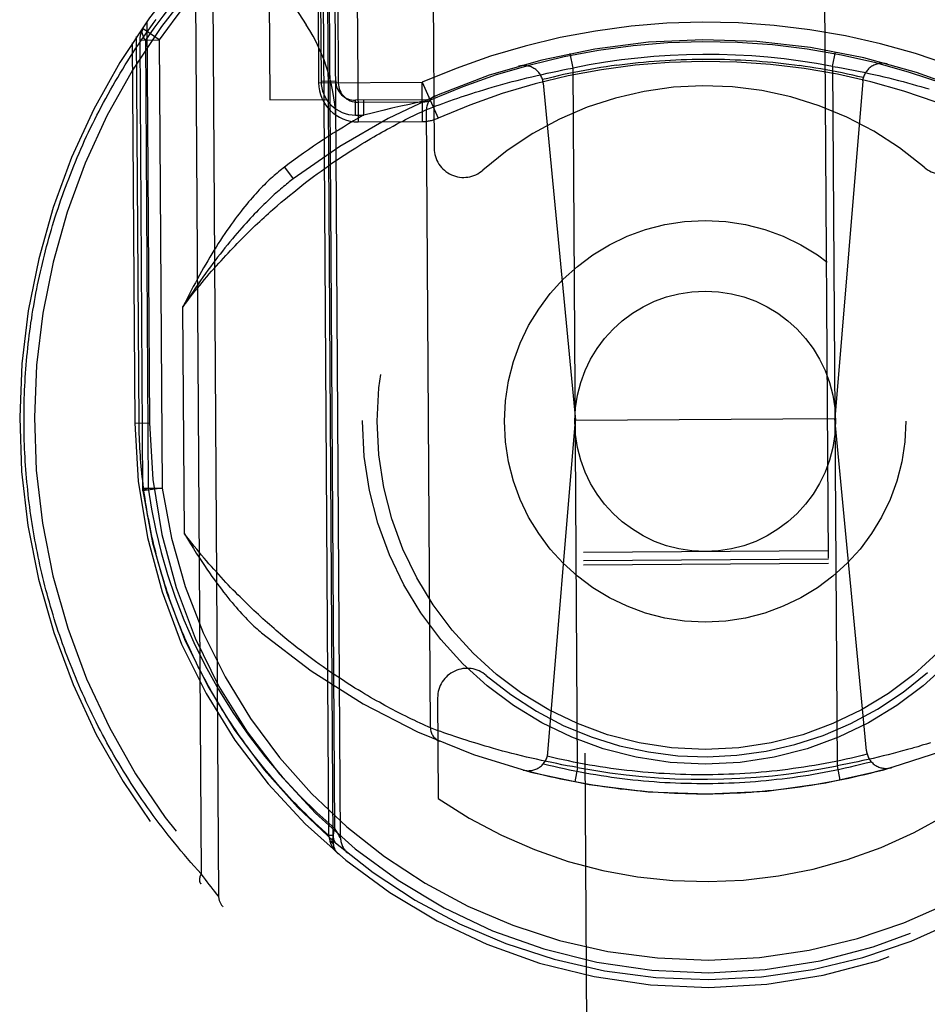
# Model space of a CAD drawing. Header units: inches. Extents: x 0 to 200, y 0 to 129.
# Tile 19 of 99: x 74.369 to 75.295, y 44.375 to 45.381. Entities that reach past the tile are written whole.
import ezdxf

# ---------------------------------------------------------------- set-up
doc = ezdxf.new("R2010")
doc.units = ezdxf.units.IN
doc.header["$LTSCALE"] = 11
doc.header["$MEASUREMENT"] = 0
doc.linetypes.add('HIDDEN', pattern=[0.2, 0.1, -0.1])
doc.layers.add('FRONT_LOWER_DOOR_ASSEMBLY', color=7, linetype='CONTINUOUS')

msp = doc.modelspace()

# ---------------------------------------------------------------- linework, layer by layer
at = {"layer": 'FRONT_LOWER_DOOR_ASSEMBLY', "color": 8, "linetype": 'HIDDEN'}
for p, q in [((74.9317, 46.8317), (75.0149, 33.8294)), ((75.2649, 33.831), (75.1817, 46.8333)), ((74.6844, 44.5478), (74.6778, 45.5812)), ((74.6888, 44.5402), (74.6823, 45.5564)), ((74.6963, 44.5451), (74.6899, 45.5481)), ((74.7124, 45.5498), (74.7141, 45.2763)), ((74.6904, 44.5548), (74.6841, 45.5408)), ((74.6725, 45.5234), (74.6739, 45.316)), ((74.675, 45.5236), (74.6763, 45.318)), ((74.6925, 45.5235), (74.6939, 45.3161)), ((74.7902, 45.5021), (74.7918, 45.2494)), ((74.5655, 45.4531), (74.5717, 44.4856)), ((74.623, 45.4488), (74.624, 45.2988)), ((74.5481, 45.4299), (74.5539, 44.5086)), ((74.6315, 45.4212), (74.6612, 45.3754)), ((74.4985, 45.3787), (74.5011, 44.969)), ((74.5111, 45.3599), (74.4947, 45.3714)), ((74.4836, 45.357), (74.4861, 44.9688)), ((74.4905, 44.9689), (74.4879, 45.3636)), ((74.4911, 45.3598), (74.5111, 45.3599)), ((74.4911, 45.3598), (74.494, 44.9022)), ((74.4969, 45.3598), (74.4999, 44.9022)), ((74.5111, 45.3599), (74.514, 44.9023)), ((74.9338, 45.3313), (74.9308, 45.346)), ((75.1988, 45.333), (75.2016, 45.3477)), ((74.9021, 45.3248), (74.9073, 45.326)), ((74.9073, 45.326), (74.9126, 45.3271)), ((74.9126, 45.3271), (74.9179, 45.3282)), ((74.9179, 45.3282), (74.9232, 45.3293)), ((74.9232, 45.3293), (74.9285, 45.3303)), ((74.9285, 45.3303), (74.9338, 45.3313)), ((74.9383, 44.6172), (74.9338, 45.3313)), ((75.1988, 45.333), (75.2041, 45.332)), ((75.1988, 45.333), (75.2033, 44.6189)), ((75.2041, 45.332), (75.2094, 45.3311)), ((75.2094, 45.3311), (75.2147, 45.3301)), ((75.2147, 45.3301), (75.22, 45.3291)), ((75.22, 45.3291), (75.2252, 45.328)), ((75.2252, 45.328), (75.2305, 45.3269)), ((75.2305, 45.3269), (75.2357, 45.3258)), ((75.2357, 45.3258), (75.2409, 45.3247)), ((74.6739, 45.316), (74.7797, 45.3167)), ((74.6763, 45.318), (74.6913, 45.3181)), ((74.7797, 45.3167), (74.7958, 45.2801)), ((74.7799, 45.2767), (74.7797, 45.3167)), ((74.862, 45.3148), (74.8668, 45.3161)), ((74.8668, 45.3161), (74.8716, 45.3174)), ((74.8716, 45.3174), (74.8766, 45.3187)), ((74.8766, 45.3187), (74.8816, 45.3199)), ((74.8816, 45.3199), (74.8866, 45.3212)), ((74.8866, 45.3212), (74.8917, 45.3224)), ((74.8917, 45.3224), (74.8969, 45.3236)), ((74.8969, 45.3236), (74.9021, 45.3248)), ((74.9033, 45.3157), (74.9361, 44.9717)), ((75.2295, 45.3178), (75.2011, 44.9734)), ((75.2409, 45.3247), (75.246, 45.3235)), ((75.246, 45.3235), (75.2511, 45.3223)), ((75.2511, 45.3223), (75.2561, 45.3211)), ((75.2561, 45.3211), (75.2611, 45.3199)), ((75.2611, 45.3199), (75.2659, 45.3186)), ((75.2659, 45.3186), (75.2707, 45.3174)), ((75.2707, 45.3174), (75.2754, 45.3161)), ((75.2754, 45.3161), (75.28, 45.3149)), ((74.8302, 45.3053), (74.8342, 45.3065)), ((74.8342, 45.3065), (74.8383, 45.3078)), ((74.8383, 45.3078), (74.8425, 45.3091)), ((74.8425, 45.3091), (74.8468, 45.3104)), ((74.8468, 45.3104), (74.8512, 45.3117)), ((74.8573, 45.3134), (74.862, 45.3148)), ((75.28, 45.3149), (75.2845, 45.3136)), ((75.2845, 45.3136), (75.2889, 45.3124)), ((75.2889, 45.3124), (75.2932, 45.3111)), ((75.2932, 45.3111), (75.2973, 45.3099)), ((74.624, 45.2988), (74.684, 45.2992)), ((74.784, 45.2987), (74.7115, 45.2983)), ((74.7116, 45.2833), (74.7115, 45.2983)), ((74.714, 45.2963), (74.7798, 45.2967)), ((74.7201, 45.2833), (74.72, 45.2983)), ((74.781, 45.2974), (74.772, 45.2954)), ((74.8008, 45.2952), (74.8041, 45.2964)), ((74.8041, 45.2964), (74.8078, 45.2977)), ((74.8078, 45.2977), (74.8117, 45.2991)), ((74.8117, 45.2991), (74.8159, 45.3005)), ((74.8159, 45.3005), (74.8193, 45.3017)), ((74.8193, 45.3017), (74.8228, 45.3028)), ((74.8228, 45.3028), (74.8264, 45.304)), ((74.8264, 45.304), (74.8302, 45.3053)), ((74.7298, 45.2857), (74.7201, 45.2833)), ((74.7396, 45.288), (74.7298, 45.2857)), ((74.7487, 45.2902), (74.7396, 45.288)), ((74.7578, 45.2923), (74.7487, 45.2902)), ((74.7665, 45.2942), (74.7578, 45.2923)), ((74.772, 45.2954), (74.7665, 45.2942)), ((74.7759, 45.2851), (74.7786, 45.2863)), ((74.7786, 45.2863), (74.7812, 45.2875)), ((74.7812, 45.2875), (74.7839, 45.2888)), ((74.784, 45.2889), (74.7871, 45.29)), ((74.7881, 44.6577), (74.784, 45.2889)), ((74.7871, 45.29), (74.7904, 45.2913)), ((74.7904, 45.2913), (74.7937, 45.2926)), ((74.7937, 45.2926), (74.797, 45.2938)), ((74.797, 45.2938), (74.8008, 45.2952)), ((74.7116, 45.2833), (74.7201, 45.2833)), ((74.7141, 45.2763), (74.7799, 45.2767)), ((74.7533, 45.2738), (74.7566, 45.2755)), ((74.7566, 45.2755), (74.7597, 45.2771)), ((74.7597, 45.2771), (74.7627, 45.2786)), ((74.7627, 45.2786), (74.7654, 45.28)), ((74.7654, 45.28), (74.768, 45.2813)), ((74.768, 45.2813), (74.7704, 45.2824)), ((74.7704, 45.2824), (74.7733, 45.2838)), ((74.7733, 45.2838), (74.7759, 45.2851)), ((74.7358, 45.2642), (74.7385, 45.2658)), ((74.7385, 45.2658), (74.7412, 45.2672)), ((74.7412, 45.2672), (74.7437, 45.2687)), ((74.7437, 45.2687), (74.7462, 45.27)), ((74.7462, 45.27), (74.7499, 45.272)), ((74.7499, 45.272), (74.7533, 45.2738)), ((74.7181, 45.2539), (74.7212, 45.2557)), ((74.7212, 45.2557), (74.7243, 45.2576)), ((74.7243, 45.2576), (74.7273, 45.2593)), ((74.7273, 45.2593), (74.7302, 45.261)), ((74.7302, 45.261), (74.733, 45.2627)), ((74.733, 45.2627), (74.7358, 45.2642)), ((74.7017, 45.2435), (74.7051, 45.2457)), ((74.7051, 45.2457), (74.7084, 45.2478)), ((74.7084, 45.2478), (74.7117, 45.2499)), ((74.7117, 45.2499), (74.715, 45.2519)), ((74.715, 45.2519), (74.7181, 45.2539)), ((74.6875, 45.234), (74.6911, 45.2365)), ((74.6911, 45.2365), (74.6947, 45.2389)), ((74.6947, 45.2389), (74.6982, 45.2412)), ((74.6982, 45.2412), (74.7017, 45.2435)), ((74.6389, 45.2301), (74.648, 45.2181)), ((74.6724, 45.2233), (74.6763, 45.2261)), ((74.6763, 45.2261), (74.6801, 45.2288)), ((74.6801, 45.2288), (74.6838, 45.2314)), ((74.6838, 45.2314), (74.6875, 45.234)), ((74.6606, 45.2144), (74.6646, 45.2174)), ((74.6646, 45.2174), (74.6686, 45.2204)), ((74.6686, 45.2204), (74.6724, 45.2233)), ((74.6484, 45.2047), (74.6525, 45.208)), ((74.6525, 45.208), (74.6566, 45.2113)), ((74.6566, 45.2113), (74.6606, 45.2144)), ((74.6357, 45.1942), (74.64, 45.1978)), ((74.64, 45.1978), (74.6442, 45.2013)), ((74.6442, 45.2013), (74.6484, 45.2047)), ((74.6314, 45.1905), (74.6357, 45.1942)), ((74.5368, 44.8558), (74.5353, 45.0876)), ((74.4861, 44.9688), (74.5011, 44.969)), ((74.4861, 44.9688), (74.4905, 44.9689)), ((74.9081, 44.6322), (74.9361, 44.9717)), ((74.9361, 44.9717), (75.2011, 44.9734)), ((75.2334, 44.6343), (75.2011, 44.9734)), ((74.494, 44.9022), (74.514, 44.9024)), ((74.494, 44.9022), (74.4942, 44.8996)), ((74.514, 44.9024), (74.4942, 44.8996)), ((75.1944, 44.8384), (74.9444, 44.8368)), ((75.1945, 44.8297), (74.9445, 44.8281)), ((75.1945, 44.8253), (74.9445, 44.8237)), ((74.6436, 44.7462), (74.6393, 44.7497)), ((74.6479, 44.7428), (74.6436, 44.7462)), ((74.6521, 44.7394), (74.6479, 44.7428)), ((74.6563, 44.7362), (74.6521, 44.7394)), ((74.6666, 44.7284), (74.6625, 44.7315)), ((74.6706, 44.7255), (74.6666, 44.7284)), ((74.6745, 44.7226), (74.6706, 44.7255)), ((74.6784, 44.7199), (74.6745, 44.7226)), ((74.6823, 44.7172), (74.6784, 44.7199)), ((74.686, 44.7146), (74.6823, 44.7172)), ((74.6898, 44.712), (74.686, 44.7146)), ((74.6935, 44.7096), (74.6898, 44.712)), ((74.6971, 44.7072), (74.6935, 44.7096)), ((74.7006, 44.7048), (74.6971, 44.7072)), ((74.7041, 44.7026), (74.7006, 44.7048)), ((74.7076, 44.7004), (74.7041, 44.7026)), ((74.711, 44.6983), (74.7076, 44.7004)), ((74.7143, 44.6963), (74.711, 44.6983)), ((74.7176, 44.6943), (74.7143, 44.6963)), ((74.7208, 44.6924), (74.7176, 44.6943)), ((74.7239, 44.6905), (74.7208, 44.6924)), ((74.727, 44.6887), (74.7239, 44.6905)), ((74.73, 44.687), (74.727, 44.6887)), ((74.733, 44.6853), (74.73, 44.687)), ((74.7359, 44.6837), (74.733, 44.6853)), ((74.7387, 44.6821), (74.7359, 44.6837)), ((74.7954, 44.6882), (74.796, 44.5854)), ((74.7414, 44.6806), (74.7387, 44.6821)), ((74.7441, 44.6792), (74.7414, 44.6806)), ((74.7467, 44.6778), (74.7441, 44.6792)), ((74.7492, 44.6764), (74.7467, 44.6778)), ((74.7529, 44.6745), (74.7492, 44.6764)), ((74.7564, 44.6727), (74.7529, 44.6745)), ((74.7597, 44.671), (74.7564, 44.6727)), ((74.7629, 44.6695), (74.7597, 44.671)), ((74.7659, 44.668), (74.7629, 44.6695)), ((74.7687, 44.6666), (74.7659, 44.668)), ((74.7713, 44.6654), (74.7687, 44.6666)), ((74.7745, 44.6638), (74.7713, 44.6654)), ((74.7774, 44.6625), (74.7745, 44.6638)), ((74.78, 44.6613), (74.7774, 44.6625)), ((74.7827, 44.6601), (74.78, 44.6613)), ((74.7856, 44.6588), (74.7827, 44.6601)), ((74.788, 44.6577), (74.7856, 44.6588)), ((74.7881, 44.6577), (74.788, 44.6577)), ((74.7882, 44.6576), (74.7881, 44.6577)), ((74.7915, 44.6564), (74.7882, 44.6576)), ((74.795, 44.6551), (74.7915, 44.6564)), ((74.7985, 44.6539), (74.795, 44.6551)), ((74.8018, 44.6526), (74.7985, 44.6539)), ((74.8057, 44.6513), (74.8018, 44.6526)), ((74.8091, 44.6501), (74.8057, 44.6513)), ((74.8129, 44.6488), (74.8091, 44.6501)), ((74.8169, 44.6475), (74.8129, 44.6488)), ((74.8212, 44.6461), (74.8169, 44.6475)), ((74.8246, 44.6449), (74.8212, 44.6461)), ((74.8282, 44.6438), (74.8246, 44.6449)), ((74.8319, 44.6426), (74.8282, 44.6438)), ((74.8358, 44.6415), (74.8319, 44.6426)), ((75.2988, 44.6423), (75.2946, 44.6411)), ((74.8398, 44.6402), (74.8358, 44.6415)), ((74.8439, 44.639), (74.8398, 44.6402)), ((74.8482, 44.6378), (74.8439, 44.639)), ((74.8526, 44.6365), (74.8482, 44.6378)), ((74.8571, 44.6353), (74.8526, 44.6365)), ((74.8617, 44.634), (74.8571, 44.6353)), ((74.8664, 44.6328), (74.8617, 44.634)), ((74.8712, 44.6315), (74.8664, 44.6328)), ((75.2655, 44.6328), (75.2605, 44.6315)), ((75.2703, 44.6341), (75.2655, 44.6328)), ((75.2751, 44.6354), (75.2703, 44.6341)), ((75.2798, 44.6367), (75.2751, 44.6354)), ((75.2903, 44.6398), (75.2859, 44.6384)), ((75.2946, 44.6411), (75.2903, 44.6398)), ((74.876, 44.6303), (74.8712, 44.6315)), ((74.881, 44.629), (74.876, 44.6303)), ((74.886, 44.6278), (74.881, 44.629)), ((74.8911, 44.6267), (74.886, 44.6278)), ((74.8962, 44.6255), (74.8911, 44.6267)), ((74.9014, 44.6243), (74.8962, 44.6255)), ((74.9066, 44.6232), (74.9014, 44.6243)), ((74.9119, 44.6221), (74.9066, 44.6232)), ((74.9171, 44.6211), (74.9119, 44.6221)), ((75.2245, 44.623), (75.2192, 44.6219)), ((75.2297, 44.6242), (75.2245, 44.623)), ((75.235, 44.6253), (75.2297, 44.6242)), ((75.2402, 44.6265), (75.235, 44.6253)), ((75.2453, 44.6277), (75.2402, 44.6265)), ((75.2505, 44.629), (75.2453, 44.6277)), ((75.2555, 44.6302), (75.2505, 44.629)), ((75.2605, 44.6315), (75.2555, 44.6302)), ((74.9224, 44.62), (74.9171, 44.6211)), ((74.9277, 44.619), (74.9224, 44.62)), ((74.933, 44.6181), (74.9277, 44.619)), ((74.9383, 44.6172), (74.933, 44.6181)), ((74.9383, 44.6172), (74.9355, 44.6024)), ((75.2086, 44.6199), (75.2033, 44.6189)), ((75.2033, 44.6189), (75.2063, 44.6042)), ((75.2139, 44.6209), (75.2086, 44.6199)), ((75.2192, 44.6219), (75.2139, 44.6209)), ((74.693, 44.5504), (74.6904, 44.5549)), ((74.6888, 44.5478), (74.6844, 44.5478)), ((74.6854, 44.5439), (74.6844, 44.5478)), ((74.6888, 44.544), (74.6854, 44.5439)), ((74.6857, 44.5421), (74.6854, 44.5439)), ((74.6858, 44.5413), (74.6857, 44.5421)), ((74.6949, 44.5473), (74.693, 44.5504)), ((74.696, 44.5456), (74.6949, 44.5473)), ((74.5562, 44.5056), (74.5539, 44.5086)), ((74.5582, 44.5029), (74.5562, 44.5056)), ((74.5601, 44.5004), (74.5582, 44.5029)), ((74.5622, 44.4977), (74.5601, 44.5004)), ((74.5641, 44.4952), (74.5622, 44.4977)), ((74.566, 44.4927), (74.5641, 44.4952)), ((74.5679, 44.4904), (74.566, 44.4927)), ((74.5697, 44.4881), (74.5679, 44.4904)), ((74.5715, 44.4859), (74.5697, 44.4881)), ((74.5716, 44.4857), (74.5715, 44.4859))]:
    msp.add_line(p, q, dxfattribs=at)
for points in [[(74.5792, 45.4569), (74.5668, 45.4444), (74.5551, 45.432), (74.5441, 45.4199), (74.5338, 45.4079), (74.524, 45.396), (74.5147, 45.3841), (74.5056, 45.372), (74.4969, 45.3598)], [(74.373, 44.9681), (74.373, 44.9724), (74.373, 44.9767), (74.373, 44.981), (74.3731, 44.9853), (74.3732, 44.9896), (74.3733, 44.9939), (74.3734, 44.9981), (74.3736, 45.0024), (74.3738, 45.0067), (74.374, 45.011), (74.3743, 45.0153), (74.3746, 45.0196), (74.3749, 45.0239), (74.3752, 45.0282), (74.3756, 45.0325), (74.376, 45.0368), (74.3764, 45.0411), (74.3769, 45.0454), (74.3773, 45.0497), (74.3778, 45.054), (74.3784, 45.0583), (74.3789, 45.0627), (74.3795, 45.067), (74.3801, 45.0713), (74.3808, 45.0756), (74.3814, 45.0799), (74.3821, 45.0842), (74.3829, 45.0885), (74.3836, 45.0928), (74.3844, 45.0971), (74.3852, 45.1015), (74.386, 45.1058), (74.3869, 45.1101), (74.3878, 45.1144), (74.3887, 45.1187), (74.3897, 45.1231), (74.3907, 45.1274), (74.3917, 45.1317), (74.3928, 45.136), (74.3938, 45.1403), (74.3949, 45.1447), (74.3961, 45.149), (74.3973, 45.1533), (74.3985, 45.1577), (74.3997, 45.162), (74.4009, 45.1663), (74.4022, 45.1706), (74.4036, 45.175), (74.4049, 45.1793), (74.4063, 45.1836), (74.4077, 45.188), (74.4092, 45.1923), (74.4107, 45.1966), (74.4122, 45.201), (74.4137, 45.2053), (74.4153, 45.2096), (74.4169, 45.214), (74.4186, 45.2183), (74.4203, 45.2226), (74.422, 45.227), (74.4237, 45.2313), (74.4255, 45.2356), (74.4273, 45.24), (74.4292, 45.2443), (74.4311, 45.2486), (74.433, 45.2529), (74.4349, 45.2572), (74.4369, 45.2616), (74.439, 45.2659), (74.441, 45.2702), (74.4431, 45.2745), (74.4453, 45.2788), (74.4474, 45.2831), (74.4496, 45.2874), (74.4519, 45.2917), (74.4542, 45.296), (74.4565, 45.3003), (74.4588, 45.3046), (74.4612, 45.3089), (74.4637, 45.3132), (74.4661, 45.3174), (74.4687, 45.3217), (74.4712, 45.326), (74.4738, 45.3302), (74.4764, 45.3345), (74.4791, 45.3387), (74.4818, 45.343), (74.4845, 45.3472), (74.4873, 45.3514), (74.4901, 45.3557), (74.493, 45.3599), (74.4959, 45.3641), (74.4989, 45.3683), (74.5018, 45.3724), (74.5049, 45.3766), (74.5079, 45.3808)], [(74.4969, 45.3598), (74.4955, 45.3621), (74.4945, 45.3642), (74.4939, 45.3663), (74.4937, 45.3682), (74.494, 45.3699), (74.4947, 45.3714)], [(74.9783, 45.3341), (74.9838, 45.3349), (74.9892, 45.3355), (74.9947, 45.3362), (75.0002, 45.3368), (75.0057, 45.3373), (75.0112, 45.3378), (75.0166, 45.3383), (75.0221, 45.3387), (75.0276, 45.3391), (75.0331, 45.3394), (75.0387, 45.3397), (75.0442, 45.3399), (75.0497, 45.3401), (75.0552, 45.3403), (75.0607, 45.3404), (75.0662, 45.3404)], [(75.0662, 45.3404), (75.0717, 45.3404), (75.0772, 45.3404), (75.0827, 45.3403), (75.0883, 45.3402), (75.0938, 45.34), (75.0993, 45.3398), (75.1048, 45.3396), (75.1103, 45.3393), (75.1158, 45.3389), (75.1213, 45.3385), (75.1268, 45.3381), (75.1323, 45.3376), (75.1378, 45.3371), (75.1433, 45.3365), (75.1487, 45.3359), (75.1542, 45.3353), (75.1597, 45.3346), (75.1651, 45.3338)], [(74.9783, 45.3341), (74.9728, 45.3334), (74.9674, 45.3326), (74.9619, 45.3317), (74.9565, 45.3308), (74.9511, 45.3298), (74.9456, 45.3289), (74.9402, 45.3278), (74.9348, 45.3267), (74.9294, 45.3256), (74.924, 45.3245), (74.9186, 45.3232), (74.9133, 45.322), (74.9079, 45.3207), (74.9026, 45.3194)], [(75.2301, 45.3215), (75.2247, 45.3227), (75.2194, 45.324), (75.214, 45.3251), (75.2086, 45.3263), (75.2032, 45.3274), (75.1978, 45.3284), (75.1923, 45.3294), (75.1869, 45.3304), (75.1815, 45.3313), (75.176, 45.3322), (75.1706, 45.333), (75.1651, 45.3338)], [(74.8512, 45.3117), (74.8558, 45.313), (74.8573, 45.3134)], [(74.7839, 45.2888), (74.784, 45.2888), (74.784, 45.2889), (74.784, 45.2889)], [(74.6389, 45.2301), (74.6375, 45.229), (74.636, 45.2278), (74.6345, 45.2266), (74.633, 45.2254), (74.6314, 45.2241), (74.6299, 45.2227), (74.6283, 45.2214), (74.6267, 45.22), (74.6251, 45.2185), (74.6235, 45.217), (74.6218, 45.2154), (74.6201, 45.2138), (74.6185, 45.2121), (74.6167, 45.2104), (74.615, 45.2086), (74.6133, 45.2068), (74.6115, 45.2049), (74.6097, 45.203), (74.6079, 45.201), (74.6061, 45.1989), (74.6042, 45.1968), (74.6024, 45.1946), (74.6005, 45.1923), (74.5985, 45.19), (74.5966, 45.1876), (74.5946, 45.1851), (74.5927, 45.1825), (74.5906, 45.1799), (74.5886, 45.1772), (74.5866, 45.1744), (74.5845, 45.1715), (74.5824, 45.1685), (74.5802, 45.1654), (74.578, 45.1622), (74.5758, 45.1589), (74.5736, 45.1555), (74.5714, 45.1521), (74.5691, 45.1485)], [(74.648, 45.2181), (74.6466, 45.2171), (74.6453, 45.2161), (74.6439, 45.215), (74.6425, 45.2138), (74.6411, 45.2127), (74.6396, 45.2115), (74.6381, 45.2103), (74.6366, 45.209), (74.635, 45.2077), (74.6335, 45.2063), (74.6319, 45.2049), (74.6302, 45.2035), (74.6286, 45.202), (74.6269, 45.2004), (74.6252, 45.1988), (74.6234, 45.1972), (74.6216, 45.1955), (74.6198, 45.1938), (74.618, 45.192), (74.6161, 45.1901), (74.6142, 45.1882), (74.6122, 45.1862), (74.6103, 45.1842), (74.6082, 45.1821), (74.6062, 45.1799), (74.6041, 45.1777), (74.6019, 45.1754), (74.5998, 45.173), (74.5976, 45.1705), (74.5953, 45.168), (74.593, 45.1654), (74.5906, 45.1627), (74.5883, 45.1599), (74.5858, 45.157), (74.5833, 45.154), (74.5808, 45.1509), (74.5782, 45.1477), (74.5756, 45.1444)], [(74.5353, 45.0876), (74.5378, 45.0908), (74.5402, 45.094), (74.5427, 45.0972), (74.5452, 45.1003), (74.5476, 45.1034), (74.5501, 45.1064), (74.5525, 45.1094), (74.5549, 45.1124), (74.5574, 45.1153), (74.5598, 45.1182), (74.5622, 45.121), (74.5646, 45.1238), (74.5671, 45.1266), (74.5695, 45.1293), (74.5719, 45.132), (74.5742, 45.1346), (74.5766, 45.1373), (74.579, 45.1398), (74.5814, 45.1424), (74.5838, 45.1449), (74.5861, 45.1474), (74.5885, 45.1498), (74.5908, 45.1522), (74.5931, 45.1546), (74.5955, 45.157), (74.5978, 45.1593), (74.6001, 45.1616), (74.6024, 45.1638), (74.6047, 45.1661), (74.6069, 45.1683), (74.6092, 45.1704), (74.6115, 45.1726), (74.6137, 45.1747), (74.616, 45.1767), (74.6182, 45.1788), (74.6204, 45.1808), (74.6226, 45.1828), (74.6248, 45.1848), (74.627, 45.1867), (74.6292, 45.1886), (74.6314, 45.1905)], [(74.5691, 45.1485), (74.567, 45.1451), (74.5649, 45.1416), (74.5628, 45.1382), (74.5607, 45.1346), (74.5586, 45.131), (74.5564, 45.1273), (74.5543, 45.1236), (74.5522, 45.1198), (74.5501, 45.116), (74.548, 45.1121), (74.5459, 45.1082), (74.5438, 45.1042), (74.5417, 45.1001), (74.5396, 45.096), (74.5374, 45.0918), (74.5353, 45.0876)], [(74.5756, 45.1444), (74.5732, 45.1413), (74.5707, 45.1381), (74.5682, 45.1349), (74.5658, 45.1316), (74.5633, 45.1283), (74.5608, 45.1249), (74.5583, 45.1214), (74.5557, 45.1179), (74.5532, 45.1143), (74.5507, 45.1107), (74.5481, 45.107), (74.5456, 45.1032), (74.543, 45.0994), (74.5405, 45.0955), (74.5379, 45.0916), (74.5353, 45.0876)], [(74.5539, 44.5086), (74.5504, 44.5125), (74.5469, 44.5164), (74.5434, 44.5203), (74.54, 44.5242), (74.5366, 44.5282), (74.5333, 44.5321), (74.53, 44.5361), (74.5267, 44.5401), (74.5235, 44.544), (74.5203, 44.548), (74.5172, 44.5521), (74.5141, 44.5561), (74.511, 44.5601), (74.508, 44.5642), (74.505, 44.5682), (74.502, 44.5723), (74.4991, 44.5763), (74.4963, 44.5804), (74.4934, 44.5845), (74.4906, 44.5886), (74.4879, 44.5927), (74.4852, 44.5968), (74.4825, 44.6009), (74.4799, 44.605), (74.4773, 44.6092), (74.4747, 44.6133), (74.4722, 44.6174), (74.4697, 44.6216), (74.4672, 44.6257), (74.4648, 44.6299), (74.4624, 44.6341), (74.4601, 44.6382), (74.4577, 44.6424), (74.4555, 44.6466), (74.4532, 44.6508), (74.451, 44.6549), (74.4488, 44.6591), (74.4467, 44.6633), (74.4446, 44.6675), (74.4425, 44.6717), (74.4405, 44.6759), (74.4385, 44.6801), (74.4365, 44.6843), (74.4346, 44.6885), (74.4327, 44.6928), (74.4308, 44.697), (74.429, 44.7012), (74.4272, 44.7054), (74.4254, 44.7096), (74.4237, 44.7139), (74.422, 44.7181), (74.4203, 44.7223), (74.4186, 44.7265), (74.417, 44.7308), (74.4155, 44.735), (74.4139, 44.7392), (74.4124, 44.7434), (74.4109, 44.7477), (74.4094, 44.7519), (74.408, 44.7561), (74.4066, 44.7604), (74.4053, 44.7646), (74.4039, 44.7688), (74.4026, 44.7731), (74.4014, 44.7773), (74.4001, 44.7816), (74.3989, 44.7858), (74.3977, 44.79), (74.3966, 44.7943), (74.3954, 44.7985), (74.3943, 44.8027), (74.3933, 44.807), (74.3922, 44.8112), (74.3912, 44.8154), (74.3902, 44.8197), (74.3893, 44.8239), (74.3883, 44.8281), (74.3874, 44.8324), (74.3866, 44.8366), (74.3857, 44.8409), (74.3849, 44.8451), (74.3841, 44.8493), (74.3834, 44.8536), (74.3826, 44.8578), (74.3819, 44.862), (74.3812, 44.8663), (74.3806, 44.8705), (74.38, 44.8747), (74.3794, 44.879), (74.3788, 44.8832), (74.3783, 44.8875), (74.3777, 44.8917), (74.3773, 44.8959), (74.3768, 44.9002), (74.3764, 44.9044), (74.3759, 44.9086), (74.3756, 44.9129), (74.3752, 44.9171), (74.3749, 44.9214), (74.3746, 44.9256), (74.3743, 44.9298), (74.374, 44.9341), (74.3738, 44.9383), (74.3736, 44.9426), (74.3734, 44.9468), (74.3733, 44.9511), (74.3732, 44.9553), (74.3731, 44.9596), (74.373, 44.9639), (74.373, 44.9681)], [(74.6844, 44.5478), (74.6808, 44.5509), (74.6773, 44.5541), (74.6738, 44.5573), (74.6704, 44.5604), (74.667, 44.5637), (74.6636, 44.5669), (74.6603, 44.5701), (74.657, 44.5734), (74.6537, 44.5767), (74.6505, 44.58), (74.6473, 44.5833), (74.6442, 44.5866), (74.6411, 44.5899), (74.638, 44.5933), (74.635, 44.5966), (74.632, 44.6), (74.629, 44.6034), (74.6261, 44.6068), (74.6232, 44.6102), (74.6204, 44.6137), (74.6175, 44.6171), (74.6148, 44.6205), (74.612, 44.624), (74.6093, 44.6275), (74.6066, 44.6309), (74.604, 44.6344), (74.6014, 44.6379), (74.5988, 44.6414), (74.5963, 44.6449), (74.5938, 44.6484), (74.5914, 44.652), (74.5889, 44.6555), (74.5865, 44.659), (74.5842, 44.6626), (74.5819, 44.6661), (74.5796, 44.6697), (74.5773, 44.6733), (74.5751, 44.6768), (74.5729, 44.6804), (74.5707, 44.684), (74.5686, 44.6876), (74.5665, 44.6912), (74.5645, 44.6948), (74.5624, 44.6984), (74.5604, 44.702), (74.5585, 44.7056), (74.5565, 44.7092), (74.5546, 44.7128), (74.5528, 44.7164), (74.5509, 44.7201), (74.5491, 44.7237), (74.5473, 44.7273), (74.5456, 44.7309), (74.5439, 44.7346), (74.5422, 44.7382), (74.5405, 44.7419), (74.5389, 44.7455), (74.5373, 44.7491), (74.5358, 44.7528), (74.5342, 44.7564), (74.5327, 44.7601), (74.5312, 44.7637), (74.5298, 44.7674), (74.5284, 44.771), (74.527, 44.7747), (74.5256, 44.7784), (74.5243, 44.782), (74.523, 44.7857), (74.5217, 44.7893), (74.5204, 44.793), (74.5192, 44.7966), (74.518, 44.8003), (74.5168, 44.804), (74.5157, 44.8076), (74.5146, 44.8113), (74.5135, 44.8149), (74.5124, 44.8186), (74.5114, 44.8223), (74.5104, 44.8259), (74.5094, 44.8296), (74.5084, 44.8333), (74.5075, 44.8369), (74.5066, 44.8406), (74.5057, 44.8442), (74.5049, 44.8479), (74.504, 44.8516), (74.5032, 44.8552), (74.5024, 44.8589), (74.5017, 44.8626), (74.501, 44.8662), (74.5003, 44.8699), (74.4996, 44.8735), (74.4989, 44.8772), (74.4983, 44.8809), (74.4977, 44.8845), (74.4971, 44.8882), (74.4966, 44.8919), (74.496, 44.8955), (74.4955, 44.8992), (74.495, 44.9028), (74.4946, 44.9065), (74.4942, 44.9102), (74.4937, 44.9138), (74.4934, 44.9175), (74.493, 44.9212), (74.4927, 44.9248), (74.4923, 44.9285), (74.4921, 44.9322), (74.4918, 44.9358), (74.4915, 44.9395), (74.4913, 44.9432), (74.4911, 44.9468), (74.491, 44.9505), (74.4908, 44.9542), (74.4907, 44.9579), (74.4906, 44.9615), (74.4905, 44.9652), (74.4905, 44.9689)], [(74.4942, 44.8996), (74.4943, 44.8999), (74.4948, 44.9003), (74.4956, 44.9008), (74.4967, 44.9013), (74.4982, 44.9018), (74.4999, 44.9023)], [(74.4999, 44.9022), (74.5033, 44.8808), (74.5077, 44.859), (74.5131, 44.8368), (74.5196, 44.8142), (74.5273, 44.7912), (74.5363, 44.768), (74.5465, 44.7447), (74.558, 44.7213)], [(74.6393, 44.7497), (74.6349, 44.7534), (74.6327, 44.7553), (74.6305, 44.7571), (74.6283, 44.7591), (74.6261, 44.761), (74.6238, 44.763), (74.6216, 44.765), (74.6193, 44.767), (74.617, 44.769), (74.6147, 44.7711), (74.6124, 44.7732), (74.6101, 44.7754), (74.6078, 44.7776), (74.6054, 44.7798), (74.6031, 44.782), (74.6008, 44.7843), (74.5984, 44.7866), (74.596, 44.7889), (74.5936, 44.7913), (74.5913, 44.7936), (74.5889, 44.7961), (74.5864, 44.7985), (74.584, 44.801), (74.5816, 44.8036), (74.5792, 44.8061), (74.5767, 44.8088), (74.5743, 44.8114), (74.5718, 44.8141), (74.5694, 44.8168), (74.5669, 44.8195), (74.5644, 44.8223), (74.5619, 44.8252), (74.5594, 44.828), (74.5569, 44.831), (74.5544, 44.8339), (74.5519, 44.8369), (74.5494, 44.8399), (74.5469, 44.843), (74.5444, 44.8461), (74.5419, 44.8493), (74.5393, 44.8525), (74.5368, 44.8558)], [(74.5368, 44.8558), (74.5399, 44.8505), (74.543, 44.8455), (74.546, 44.8407), (74.5489, 44.8361), (74.5517, 44.8317), (74.5545, 44.8275), (74.5572, 44.8234), (74.5598, 44.8195), (74.5624, 44.8158), (74.5649, 44.8122), (74.5674, 44.8088), (74.5698, 44.8055), (74.5722, 44.8023), (74.5745, 44.7992), (74.5768, 44.7962), (74.579, 44.7934), (74.5812, 44.7907), (74.5833, 44.788), (74.5854, 44.7855), (74.5875, 44.783), (74.5895, 44.7807), (74.5915, 44.7784), (74.5935, 44.7763), (74.5954, 44.7742), (74.5972, 44.7722), (74.5991, 44.7702), (74.6009, 44.7684), (74.6027, 44.7666), (74.6044, 44.7649), (74.6061, 44.7632), (74.6078, 44.7616), (74.6094, 44.7601), (74.611, 44.7587), (74.6126, 44.7573), (74.6141, 44.7559), (74.6156, 44.7547)], [(74.6625, 44.7315), (74.6584, 44.7346), (74.6563, 44.7362)], [(74.558, 44.7213), (74.5715, 44.6969), (74.5861, 44.6733), (74.6021, 44.6503), (74.6189, 44.6283), (74.6366, 44.6076), (74.6546, 44.5884), (74.6725, 44.5708), (74.6904, 44.5548)], [(75.2859, 44.6384), (75.2813, 44.6371), (75.2798, 44.6367)], [(74.9034, 44.621), (74.9088, 44.6197), (74.9141, 44.6184), (74.9194, 44.6172), (74.9247, 44.616), (74.9301, 44.6149), (74.9354, 44.6138), (74.9408, 44.6128), (74.9462, 44.6118), (74.9516, 44.6108), (74.9569, 44.6099), (74.9623, 44.609), (74.9677, 44.6082), (74.9731, 44.6074), (74.9785, 44.6067), (74.9839, 44.606), (74.9894, 44.6053), (74.9948, 44.6047), (75.0002, 44.6042), (75.0056, 44.6036), (75.0111, 44.6032), (75.0165, 44.6027), (75.0219, 44.6023), (75.0274, 44.602), (75.0328, 44.6017), (75.0383, 44.6015), (75.0437, 44.6012), (75.0491, 44.6011), (75.0546, 44.601), (75.06, 44.6009), (75.0655, 44.6009), (75.0709, 44.6009), (75.0764, 44.6009), (75.0818, 44.601), (75.0873, 44.6012), (75.0927, 44.6014), (75.0982, 44.6016), (75.1036, 44.6019), (75.1091, 44.6022), (75.1145, 44.6026), (75.1199, 44.603), (75.1254, 44.6034), (75.1308, 44.6039), (75.1362, 44.6045), (75.1416, 44.6051), (75.1471, 44.6057), (75.1525, 44.6064), (75.1579, 44.6071), (75.1633, 44.6079), (75.1687, 44.6087), (75.1741, 44.6095), (75.1794, 44.6104), (75.1848, 44.6113), (75.1902, 44.6123), (75.1956, 44.6134), (75.2009, 44.6144), (75.2063, 44.6155), (75.2116, 44.6167), (75.2169, 44.6179), (75.2223, 44.6191), (75.2276, 44.6204), (75.2329, 44.6218), (75.2382, 44.6231)], [(75.0709, 44.6097), (75.0654, 44.6097), (75.0599, 44.6097), (75.0544, 44.6098), (75.0489, 44.6099), (75.0434, 44.6101), (75.0379, 44.6103), (75.0324, 44.6106), (75.0269, 44.6109), (75.0214, 44.6112), (75.016, 44.6116), (75.0105, 44.612), (75.005, 44.6125), (74.9995, 44.613), (74.9941, 44.6136), (74.9886, 44.6142), (74.9831, 44.6148), (74.9777, 44.6155), (74.9722, 44.6163), (74.9668, 44.6171), (74.9613, 44.6179), (74.9559, 44.6188), (74.9505, 44.6197), (74.9451, 44.6206), (74.9397, 44.6216), (74.9343, 44.6227), (74.9289, 44.6238), (74.9235, 44.6249), (74.9181, 44.6261), (74.9128, 44.6273), (74.9074, 44.6286)], [(75.2341, 44.6307), (75.2288, 44.6293), (75.2234, 44.628), (75.2181, 44.6268), (75.2127, 44.6256), (75.2073, 44.6244), (75.2019, 44.6233), (75.1965, 44.6222), (75.1911, 44.6212), (75.1857, 44.6202), (75.1803, 44.6193), (75.1749, 44.6184), (75.1695, 44.6175), (75.164, 44.6167), (75.1586, 44.616), (75.1531, 44.6152), (75.1477, 44.6146), (75.1422, 44.6139), (75.1367, 44.6133), (75.1313, 44.6128), (75.1258, 44.6123), (75.1203, 44.6118), (75.1148, 44.6114), (75.1093, 44.6111), (75.1039, 44.6107), (75.0984, 44.6105), (75.0929, 44.6102), (75.0874, 44.61), (75.0819, 44.6099), (75.0764, 44.6098), (75.0709, 44.6097)], [(75.2588, 44.617), (75.2534, 44.6155), (75.248, 44.614), (75.2426, 44.6126), (75.2372, 44.6112), (75.2317, 44.6098), (75.2263, 44.6085), (75.2208, 44.6073), (75.2154, 44.6061), (75.2099, 44.6049), (75.2044, 44.6038), (75.1989, 44.6027), (75.1934, 44.6017), (75.1879, 44.6007), (75.1824, 44.5997), (75.1769, 44.5988), (75.1714, 44.598), (75.1658, 44.5971), (75.1603, 44.5964), (75.1547, 44.5956), (75.1492, 44.595), (75.1436, 44.5943), (75.138, 44.5937), (75.1325, 44.5932), (75.1269, 44.5927), (75.1213, 44.5922), (75.1157, 44.5918), (75.1102, 44.5914), (75.1046, 44.5911), (75.099, 44.5908), (75.0934, 44.5906), (75.0878, 44.5904), (75.0822, 44.5902), (75.0766, 44.5901), (75.071, 44.5901), (75.0654, 44.5901), (75.0598, 44.5901), (75.0542, 44.5902), (75.0486, 44.5903), (75.043, 44.5905), (75.0374, 44.5907), (75.0318, 44.5909), (75.0263, 44.5912), (75.0207, 44.5916), (75.0151, 44.592), (75.0095, 44.5924), (75.0039, 44.5929), (74.9984, 44.5934), (74.9928, 44.594), (74.9872, 44.5946), (74.9817, 44.5952), (74.9761, 44.5959), (74.9706, 44.5967), (74.965, 44.5975), (74.9595, 44.5983), (74.954, 44.5992), (74.9485, 44.6001), (74.9429, 44.6011), (74.9374, 44.6021), (74.9319, 44.6031), (74.9265, 44.6042), (74.921, 44.6054), (74.9155, 44.6065), (74.91, 44.6078), (74.9046, 44.6091), (74.8992, 44.6104), (74.8937, 44.6117), (74.8883, 44.6131), (74.8829, 44.6146)], [(74.6904, 44.5549), (74.6895, 44.5526), (74.6889, 44.5503), (74.6886, 44.5481), (74.6886, 44.5461), (74.6889, 44.5442), (74.6895, 44.5425), (74.6904, 44.541), (74.6915, 44.5398)], [(74.6888, 44.5402), (74.6888, 44.5403), (74.6888, 44.5403), (74.6888, 44.5404), (74.6888, 44.5404), (74.6887, 44.5405), (74.6887, 44.5406), (74.6887, 44.5406), (74.6886, 44.5407), (74.6886, 44.5408), (74.6885, 44.5408), (74.6884, 44.5409), (74.6884, 44.5409), (74.6883, 44.541), (74.6882, 44.5411), (74.6881, 44.5411), (74.688, 44.5412), (74.6879, 44.5413), (74.6878, 44.5413), (74.6877, 44.5414), (74.6876, 44.5414), (74.6874, 44.5415), (74.6873, 44.5415), (74.6872, 44.5416), (74.687, 44.5417), (74.6869, 44.5417), (74.6867, 44.5418), (74.6865, 44.5418), (74.6864, 44.5419), (74.6862, 44.5419), (74.686, 44.542), (74.6858, 44.542), (74.6857, 44.5421)], [(74.6963, 44.5451), (74.6962, 44.5452), (74.696, 44.5456)], [(74.6942, 44.5288), (74.694, 44.529), (74.6938, 44.5291), (74.6936, 44.5293), (74.6934, 44.5295), (74.6932, 44.5296), (74.693, 44.5298), (74.6929, 44.53), (74.6927, 44.5302), (74.6925, 44.5303), (74.6923, 44.5305), (74.6921, 44.5307), (74.6919, 44.5309), (74.6918, 44.5311), (74.6916, 44.5313), (74.6914, 44.5314), (74.6913, 44.5316), (74.6911, 44.5318), (74.6909, 44.532), (74.6907, 44.5322), (74.6906, 44.5324), (74.6904, 44.5326), (74.6903, 44.5328), (74.6901, 44.533), (74.6899, 44.5332), (74.6898, 44.5334), (74.6896, 44.5336), (74.6895, 44.5338), (74.6893, 44.534), (74.6892, 44.5342), (74.6891, 44.5345), (74.6889, 44.5347), (74.6888, 44.5349), (74.6886, 44.5351), (74.6885, 44.5353), (74.6884, 44.5355), (74.6882, 44.5357), (74.6881, 44.536), (74.688, 44.5362), (74.6878, 44.5364), (74.6877, 44.5366), (74.6876, 44.5369), (74.6875, 44.5371), (74.6874, 44.5373), (74.6873, 44.5375), (74.6871, 44.5378), (74.687, 44.538), (74.6869, 44.5382), (74.6868, 44.5385), (74.6867, 44.5387), (74.6866, 44.5389), (74.6865, 44.5392), (74.6864, 44.5394), (74.6863, 44.5396), (74.6863, 44.5399), (74.6862, 44.5401), (74.6861, 44.5404), (74.686, 44.5406), (74.6859, 44.5408), (74.6859, 44.5411), (74.6858, 44.5413)], [(74.6889, 44.5387), (74.6889, 44.5388), (74.6889, 44.5389), (74.6888, 44.539), (74.6888, 44.5391), (74.6888, 44.5392), (74.6887, 44.5393), (74.6887, 44.5394), (74.6886, 44.5395), (74.6886, 44.5395), (74.6885, 44.5396), (74.6884, 44.5397), (74.6883, 44.5398), (74.6882, 44.5399), (74.6881, 44.54), (74.688, 44.5401), (74.6879, 44.5402), (74.6878, 44.5403), (74.6877, 44.5404), (74.6876, 44.5404), (74.6874, 44.5405), (74.6873, 44.5406), (74.6871, 44.5407), (74.687, 44.5408), (74.6868, 44.5409), (74.6867, 44.541), (74.6865, 44.541), (74.6863, 44.5411), (74.6862, 44.5412), (74.686, 44.5413), (74.6858, 44.5413)], [(74.5539, 44.5086), (74.5538, 44.5084), (74.5537, 44.5081), (74.5536, 44.5078), (74.5534, 44.5076), (74.5533, 44.5073), (74.5532, 44.5071), (74.5531, 44.5068), (74.553, 44.5066), (74.5529, 44.5063), (74.5528, 44.5061), (74.5527, 44.5059), (74.5527, 44.5056), (74.5526, 44.5054), (74.5525, 44.5051), (74.5525, 44.5049), (74.5524, 44.5046), (74.5524, 44.5044), (74.5523, 44.5042), (74.5523, 44.5039), (74.5522, 44.5037), (74.5522, 44.5035), (74.5522, 44.5033), (74.5522, 44.503), (74.5522, 44.5028), (74.5521, 44.5026), (74.5521, 44.5024), (74.5522, 44.5022), (74.5522, 44.502), (74.5522, 44.5017), (74.5522, 44.5015), (74.5522, 44.5013), (74.5523, 44.5011), (74.5523, 44.501), (74.5523, 44.5008), (74.5524, 44.5006), (74.5524, 44.5004), (74.5525, 44.5002), (74.5526, 44.5), (74.5526, 44.4999), (74.5527, 44.4997), (74.5528, 44.4995), (74.5529, 44.4994), (74.553, 44.4992), (74.5531, 44.4991), (74.5532, 44.4989), (74.5533, 44.4988), (74.5534, 44.4986), (74.5535, 44.4985)], [(74.5717, 44.4856), (74.5716, 44.4857), (74.5716, 44.4857)]]:
    msp.add_lwpolyline(points, dxfattribs=at)
for radius in [0.35, 0.335, 0.205, 0.133]:
    msp.add_circle((75.0686, 44.9706), radius, dxfattribs=at)
for centre, radius, start, end in [((75.0686, 44.9706), 0.7, 35.6629, 145.0706), ((75.0686, 44.9726), 0.7, 125.8794, 54.8542), ((75.0686, 44.9726), 0.685, 125.8794, 54.8542), ((75.0686, 44.9706), 0.68, 125.6197, 145.0706), ((75.0706, 44.6581), 0.72, 66.8991, 113.8259), ((74.5111, 45.3599), 0.02, 145.0706, 180.3668), ((74.5036, 45.2729), 0.188, 0.3668, 33.046), ((75.0706, 44.6601), 0.7, 53.5987, 127.1349), ((75.0706, 44.6581), 0.7, 66.9028, 113.8307), ((75.0706, 44.6581), 0.68, 66.903, 113.8308), ((75.0706, 44.6601), 0.685, 79.2137, 101.5198), ((75.2494, 45.3161), 0.02, 74.7537, 175.2872), ((74.8834, 45.3138), 0.02, 5.4464, 105.9799), ((74.7139, 45.3163), 0.04, 180.3668, 270.3668), ((74.7113, 45.3183), 0.035, 180.3668, 270.3668), ((74.7113, 45.3183), 0.02, 180.3668, 270.3668), ((74.7139, 45.3163), 0.02, 180.3668, 270.3668), ((75.0686, 44.9706), 0.3425, 49.2407, 131.4929), ((74.7797, 45.3167), 0.02, 270.3668, 293.8307), ((74.799, 45.289), 0.015, 113.3531, 180.3668), ((75.0706, 44.6601), 0.715, 119.3485, 127.1349), ((74.7797, 45.3167), 0.04, 270.3668, 293.8295), ((74.8218, 45.2496), 0.03, 180.3668, 311.4929), ((75.3118, 45.2527), 0.03, 229.2407, 0.3668), ((75.0685, 44.9751), 0.5825, 180.6132, 0.1203), ((75.0685, 44.9751), 0.5675, 180.6164, 0.1171), ((75.0685, 44.9806), 0.58, 188.029, 352.7046), ((75.0685, 44.9806), 0.56, 188.0329, 352.6941), ((74.514, 44.9024), 0.02, 180.3668, 188.029), ((75.0665, 45.2901), 0.7, 229.8958, 310.8378), ((74.8254, 44.6884), 0.03, 49.2407, 180.3668), ((75.0686, 44.9706), 0.3425, 229.2407, 311.4929), ((74.8031, 44.6578), 0.015, 180.3668, 247.3805), ((74.8881, 44.6339), 0.02, 254.7916, 355.2872), ((75.2533, 44.6362), 0.02, 185.4464, 285.9419), ((75.0665, 45.2901), 0.685, 259.2137, 281.5198), ((75.0685, 44.9806), 0.48, 235.4129, 305.3206), ((74.7163, 44.5452), 0.02, 180.3668, 231.0262), ((74.7038, 44.5403), 0.015, 180.3668, 230.0081), ((74.5867, 44.4857), 0.015, 180.3668, 225.292)]:
    msp.add_arc(centre, radius, start, end, dxfattribs=at)

doc.saveas('drawing.dxf')
